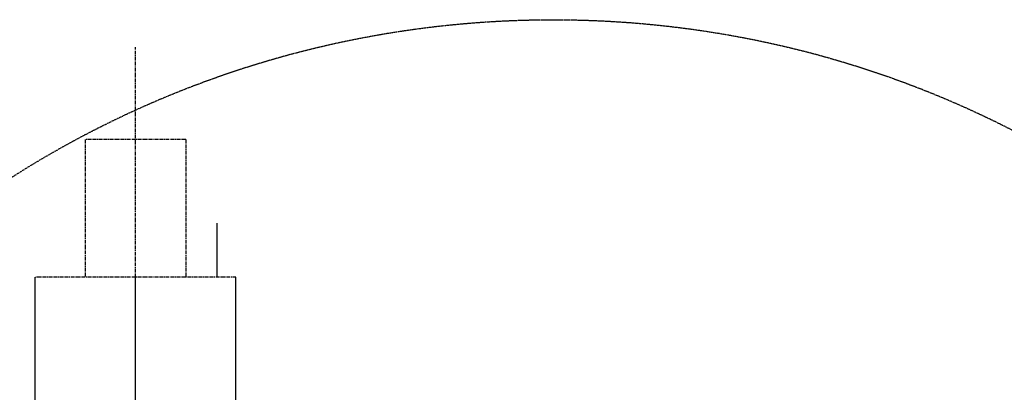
# Model space of a CAD drawing. Header units: inches. Extents: x -4968858 to -265257, y -220693 to 1871410.
# Tile 166 of 225: x -1895326 to -1894973, y 1197991 to 1198125. Entities that reach past the tile are written whole.
import ezdxf

# ---------------------------------------------------------------- set-up
doc = ezdxf.new("R2010")
doc.units = ezdxf.units.IN
doc.header["$MEASUREMENT"] = 0
for name, pattern in [('CENTER', [2, 1.25, -0.25, 0.25, -0.25]), ('CONTINOUS', [0]), ('HIDDEN', [0.375, 0.25, -0.125])]:
    doc.linetypes.add(name, pattern=pattern)
doc.layers.add('GRID', color=8, linetype='Continuous')
doc.layers.add('IPB', color=6, linetype='Continuous')

# ---------------------------------------------------------------- blocks, each defined once
blk = doc.blocks.new('UTCOMBINE')
at = {"color": 6}
for p, q in [((-706780.62, 44536.22, 0), (-706780.62, 42926.93, 0)), ((-706816.62, 44029.91, 0), (-706816.62, 42927.56, 0)), ((-706744.62, 44029.91, 0), (-706744.62, 42927.56, 0)), ((-706744.62, 44029.91, 0), (-706744.62, 42927.56, 0)), ((-706744.62, 44029.91, 0), (-706744.62, 42927.56, 0)), ((-706744.62, 44029.91, 0), (-706744.62, 42927.56, 0))]:
    blk.add_line(p, q, dxfattribs=at)
at = {"color": 6, "linetype": 'CENTER'}
for p, q in [((-706780.62, 44373.62, 0), (-706780.62, 42844.98, 0)), ((-706816.62, 42927.56, 0), (-706744.62, 42927.56, 0)), ((-706816.62, 42927.56, 0), (-706744.62, 42927.56, 0)), ((-706798.62, 42878.06, 0), (-706798.62, 42927.56, 0)), ((-706798.62, 42878.06, 0), (-706798.62, 42927.56, 0)), ((-706798.62, 42878.06, 0), (-706798.62, 42927.56, 0)), ((-706798.62, 42878.06, 0), (-706798.62, 42927.56, 0)), ((-706762.62, 42878.06, 0), (-706762.62, 42927.56, 0)), ((-706762.62, 42878.06, 0), (-706762.62, 42927.56, 0)), ((-706762.62, 42878.06, 0), (-706762.62, 42927.56, 0)), ((-706762.62, 42878.06, 0), (-706762.62, 42927.56, 0)), ((-706798.62, 42878.06, 0), (-706762.62, 42878.06, 0)), ((-706798.62, 42878.06, 0), (-706762.62, 42878.06, 0)), ((-706798.62, 42878.06, 0), (-706762.62, 42878.06, 0)), ((-706798.62, 42878.06, 0), (-706762.62, 42878.06, 0))]:
    blk.add_line(p, q, dxfattribs=at)
at = {"color": 3}
blk.add_line((-706809.95, 42927.56, 0), (-706809.95, 42908.16, 0), dxfattribs=at)
blk.add_line((-706809.95, 42927.56, 0), (-706809.95, 42908.16, 0), dxfattribs=at)
blk.add_line((-706809.95, 42927.56, 0), (-706809.95, 42908.16, 0), dxfattribs=at)
blk.add_line((-706809.95, 42927.56, 0), (-706809.95, 42908.16, 0), dxfattribs=at)
at = {"layer": 'IPB', "linetype": 'HIDDEN'}
blk.add_circle((-706930.39, 43196.45, 0), 361.31, dxfattribs=at)
blk = doc.blocks.new('TFMR YARD')
at = {"layer": 'GRID', "color": 1, "rotation": 180}
blk.add_blockref('UTCOMBINE', (-795623.35, 296115.83, 0), dxfattribs=at)

msp = doc.modelspace()

# ---------------------------------------------------------------- block references
at = {"color": 1, "linetype": 'CONTINOUS', "lineweight": 15}
msp.add_blockref('TFMR YARD', (-1806442.03, 944843.99), dxfattribs=at)

doc.saveas('drawing.dxf')
